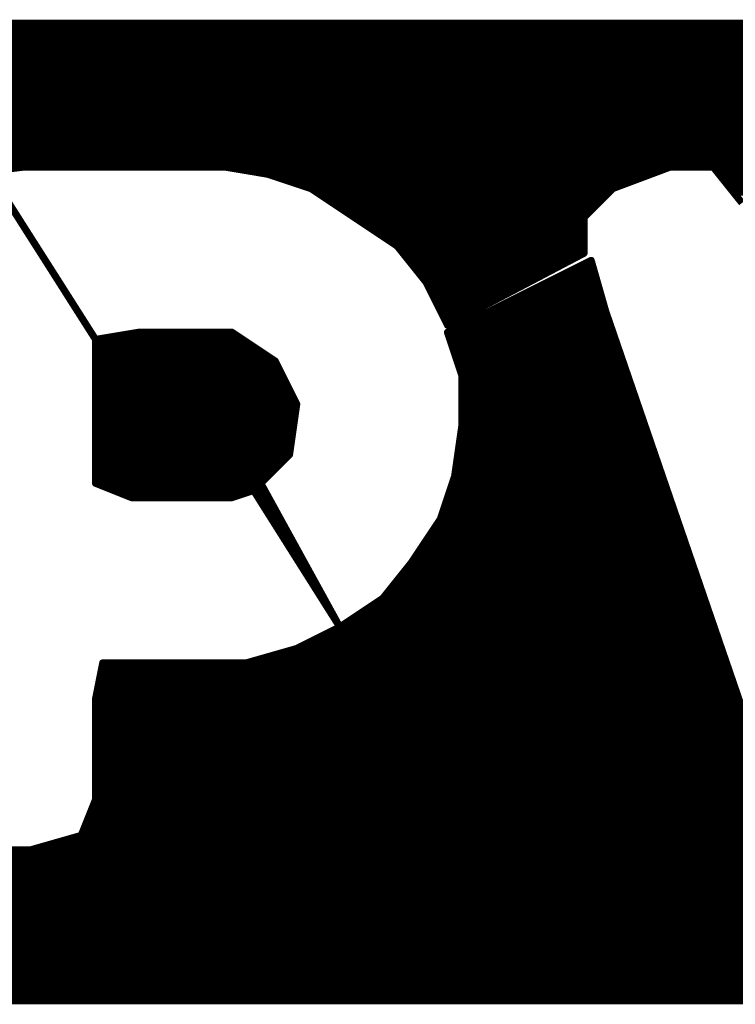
# Model space of a CAD drawing. Extents: x -35 to 35, y -57 to 81.
# Tile 25 of 153: x -23.53 to -22.533, y 13.92 to 15.29. Entities that reach past the tile are written whole.
import ezdxf

# ---------------------------------------------------------------- set-up
doc = ezdxf.new("R2010")
doc.units = 0
doc.layers.add('21', color=7, linetype='CONTINUOUS')

msp = doc.modelspace()

# ---------------------------------------------------------------- linework, layer by layer
at = {"layer": '21', "const_width": 0.01}
for points in [[(-20.314, 15.285), (-23.704, 15.285)], [(-23.704, 15.285), (-23.424, 14.845)], [(-23.424, 14.845), (-23.704, 15.285)], [(-23.7008, 15.28), (-20.284, 15.28)], [(-23.6945, 15.27), (-20.219, 15.27)], [(-23.6881, 15.26), (-20.169, 15.26)], [(-23.6817, 15.25), (-20.139, 15.25)], [(-23.6754, 15.24), (-20.1123, 15.24)], [(-23.669, 15.23), (-20.089, 15.23)], [(-23.6626, 15.22), (-20.0657, 15.22)], [(-23.6563, 15.21), (-20.044, 15.21)], [(-23.6499, 15.2), (-20.024, 15.2)], [(-23.6435, 15.19), (-20.004, 15.19)], [(-23.6372, 15.18), (-19.9878, 15.18)], [(-23.6308, 15.17), (-19.9753, 15.17)], [(-23.6245, 15.16), (-19.9627, 15.16)], [(-23.6181, 15.15), (-19.9503, 15.15)], [(-23.6117, 15.14), (-19.939, 15.14)], [(-23.6054, 15.13), (-19.929, 15.13)], [(-23.599, 15.12), (-19.919, 15.12)], [(-23.5926, 15.11), (-19.909, 15.11)], [(-23.5863, 15.1), (-19.899, 15.1)], [(-23.604, 15.075), (-23.524, 15.085)], [(-23.5799, 15.09), (-21.644, 15.09)], [(-23.524, 15.085), (-23.244, 15.085)], [(-23.244, 15.085), (-23.184, 15.075)], [(-23.214, 15.08), (-22.6373, 15.08)], [(-22.704, 15.055), (-22.624, 15.085)], [(-22.624, 15.085), (-22.564, 15.085)], [(-22.564, 15.085), (-22.524, 15.035)], [(-22.56, 15.08), (-22.139, 15.08)], [(-23.184, 15.075), (-23.124, 15.055)], [(-23.169, 15.07), (-22.664, 15.07)], [(-22.552, 15.07), (-22.169, 15.07)], [(-23.139, 15.06), (-22.6907, 15.06)], [(-23.124, 15.055), (-23.064, 15.015)], [(-22.744, 15.015), (-22.704, 15.055)], [(-22.544, 15.06), (-22.188, 15.06)], [(-23.1165, 15.05), (-22.709, 15.05)], [(-23.1015, 15.04), (-22.719, 15.04)], [(-22.536, 15.05), (-22.196, 15.05)], [(-23.0865, 15.03), (-22.729, 15.03)], [(-23.0715, 15.02), (-22.739, 15.02)], [(-23.064, 15.015), (-23.004, 14.975)], [(-22.744, 14.965), (-22.744, 15.015)], [(-23.5226, 15), (-23.5226, 15)], [(-23.0565, 15.01), (-22.744, 15.01)], [(-23.0415, 15), (-22.744, 15)], [(-23.5163, 14.99), (-23.5163, 14.99)], [(-23.0265, 14.99), (-22.744, 14.99)], [(-23.5099, 14.98), (-23.5099, 14.98)], [(-23.5035, 14.97), (-23.5035, 14.97)], [(-23.0115, 14.98), (-22.744, 14.98)], [(-23.004, 14.975), (-22.964, 14.925)], [(-23, 14.97), (-22.744, 14.97)], [(-23.4972, 14.96), (-23.4972, 14.96)], [(-22.992, 14.96), (-22.7535, 14.96)], [(-22.934, 14.865), (-22.744, 14.965)], [(-23.4908, 14.95), (-23.4908, 14.95)], [(-22.984, 14.95), (-22.7725, 14.95)], [(-22.734, 14.955), (-22.934, 14.855)], [(-22.744, 14.95), (-22.7326, 14.95)], [(-22.714, 14.885), (-22.734, 14.955)], [(-23.4845, 14.94), (-23.4845, 14.94)], [(-23.4781, 14.93), (-23.4781, 14.93)], [(-22.976, 14.94), (-22.7915, 14.94)], [(-22.968, 14.93), (-22.8105, 14.93)], [(-22.784, 14.93), (-22.7269, 14.93)], [(-22.764, 14.94), (-22.7297, 14.94)], [(-23.4717, 14.92), (-23.4717, 14.92)], [(-22.964, 14.925), (-22.934, 14.865)], [(-22.9615, 14.92), (-22.8295, 14.92)], [(-22.804, 14.92), (-22.724, 14.92)], [(-23.4654, 14.91), (-23.4654, 14.91)], [(-22.9565, 14.91), (-22.8485, 14.91)], [(-22.824, 14.91), (-22.7211, 14.91)], [(-23.4526, 14.89), (-23.4526, 14.89)], [(-22.9515, 14.9), (-22.8675, 14.9)], [(-22.9465, 14.89), (-22.8865, 14.89)], [(-22.864, 14.89), (-22.7154, 14.89)], [(-22.844, 14.9), (-22.7183, 14.9)], [(-23.4463, 14.88), (-23.4463, 14.88)], [(-22.9415, 14.88), (-22.9055, 14.88)], [(-22.884, 14.88), (-22.7123, 14.88)], [(-22.494, 14.245), (-22.714, 14.885)], [(-23.4399, 14.87), (-23.4399, 14.87)], [(-23.4335, 14.86), (-23.4335, 14.86)], [(-22.9365, 14.87), (-22.9245, 14.87)], [(-22.924, 14.86), (-22.7054, 14.86)], [(-22.904, 14.87), (-22.7088, 14.87)], [(-23.4272, 14.85), (-23.4272, 14.85)], [(-23.424, 14.845), (-23.364, 14.855)], [(-23.394, 14.85), (-23.2265, 14.85)], [(-23.364, 14.855), (-23.234, 14.855)], [(-23.234, 14.855), (-23.174, 14.815)], [(-22.934, 14.855), (-22.914, 14.795)], [(-22.9323, 14.85), (-22.702, 14.85)], [(-23.424, 14.645), (-23.424, 14.845)], [(-23.424, 14.84), (-23.2115, 14.84)], [(-22.929, 14.84), (-22.6985, 14.84)], [(-23.424, 14.83), (-23.1965, 14.83)], [(-23.424, 14.82), (-23.1815, 14.82)], [(-22.9257, 14.83), (-22.6951, 14.83)], [(-22.9223, 14.82), (-22.6917, 14.82)], [(-23.424, 14.81), (-23.1715, 14.81)], [(-23.174, 14.815), (-23.144, 14.755)], [(-22.919, 14.81), (-22.6882, 14.81)], [(-23.424, 14.8), (-23.1665, 14.8)], [(-22.9157, 14.8), (-22.6848, 14.8)], [(-22.914, 14.795), (-22.914, 14.725)], [(-23.424, 14.79), (-23.1615, 14.79)], [(-23.424, 14.78), (-23.1565, 14.78)], [(-22.914, 14.79), (-22.6813, 14.79)], [(-22.914, 14.78), (-22.6779, 14.78)], [(-23.424, 14.77), (-23.1515, 14.77)], [(-22.914, 14.77), (-22.6745, 14.77)], [(-23.424, 14.76), (-23.1465, 14.76)], [(-23.424, 14.75), (-23.1447, 14.75)], [(-23.144, 14.755), (-23.154, 14.685)], [(-22.914, 14.76), (-22.671, 14.76)], [(-22.914, 14.75), (-22.6676, 14.75)], [(-23.424, 14.74), (-23.1461, 14.74)], [(-22.914, 14.74), (-22.6642, 14.74)], [(-23.424, 14.73), (-23.1476, 14.73)], [(-22.914, 14.725), (-22.924, 14.655)], [(-22.914, 14.73), (-22.6607, 14.73)], [(-23.424, 14.72), (-23.149, 14.72)], [(-23.424, 14.71), (-23.1504, 14.71)], [(-22.9161, 14.71), (-22.6538, 14.71)], [(-22.9147, 14.72), (-22.6573, 14.72)], [(-23.424, 14.7), (-23.1519, 14.7)], [(-22.9176, 14.7), (-22.6504, 14.7)], [(-23.424, 14.69), (-23.1533, 14.69)], [(-23.154, 14.685), (-23.194, 14.645)], [(-22.919, 14.69), (-22.647, 14.69)], [(-23.424, 14.68), (-23.159, 14.68)], [(-23.424, 14.67), (-23.169, 14.67)], [(-22.9219, 14.67), (-22.6401, 14.67)], [(-22.9204, 14.68), (-22.6435, 14.68)], [(-23.424, 14.66), (-23.179, 14.66)], [(-22.924, 14.655), (-22.944, 14.595)], [(-22.9233, 14.66), (-22.6367, 14.66)], [(-23.424, 14.65), (-23.189, 14.65)], [(-23.374, 14.625), (-23.424, 14.645)], [(-23.194, 14.645), (-23.084, 14.445)], [(-22.9257, 14.65), (-22.6332, 14.65)], [(-23.4115, 14.64), (-23.1913, 14.64)], [(-23.3865, 14.63), (-23.219, 14.63)], [(-23.204, 14.635), (-23.234, 14.625)], [(-23.084, 14.445), (-23.204, 14.635)], [(-23.2008, 14.63), (-23.1858, 14.63)], [(-22.9323, 14.63), (-22.6263, 14.63)], [(-22.929, 14.64), (-22.6298, 14.64)], [(-23.234, 14.625), (-23.374, 14.625)], [(-23.1945, 14.62), (-23.1803, 14.62)], [(-22.9357, 14.62), (-22.6229, 14.62)], [(-23.1882, 14.61), (-23.1747, 14.61)], [(-23.1819, 14.6), (-23.1693, 14.6)], [(-22.9423, 14.6), (-22.616, 14.6)], [(-22.939, 14.61), (-22.6195, 14.61)], [(-23.1756, 14.59), (-23.1638, 14.59)], [(-22.944, 14.595), (-22.984, 14.535)], [(-22.9473, 14.59), (-22.6126, 14.59)], [(-23.1693, 14.58), (-23.1583, 14.58)], [(-22.954, 14.58), (-22.6092, 14.58)], [(-23.1629, 14.57), (-23.1528, 14.57)], [(-23.1566, 14.56), (-23.1472, 14.56)], [(-22.9673, 14.56), (-22.6023, 14.56)], [(-22.9607, 14.57), (-22.6057, 14.57)], [(-23.1503, 14.55), (-23.1418, 14.55)], [(-22.974, 14.55), (-22.5988, 14.55)], [(-23.144, 14.54), (-23.1363, 14.54)], [(-22.984, 14.535), (-23.024, 14.485)], [(-22.9807, 14.54), (-22.5954, 14.54)], [(-23.1377, 14.53), (-23.1308, 14.53)], [(-23.1314, 14.52), (-23.1253, 14.52)], [(-22.996, 14.52), (-22.5885, 14.52)], [(-22.988, 14.53), (-22.592, 14.53)], [(-23.1251, 14.51), (-23.1197, 14.51)], [(-23.004, 14.51), (-22.5851, 14.51)], [(-23.1187, 14.5), (-23.1143, 14.5)], [(-23.1124, 14.49), (-23.1088, 14.49)], [(-23.02, 14.49), (-22.5782, 14.49)], [(-23.012, 14.5), (-22.5817, 14.5)], [(-23.1061, 14.48), (-23.1033, 14.48)], [(-23.024, 14.485), (-23.084, 14.445)], [(-23.0315, 14.48), (-22.5748, 14.48)], [(-23.0998, 14.47), (-23.0978, 14.47)], [(-23.0465, 14.47), (-22.5713, 14.47)], [(-23.0935, 14.46), (-23.0922, 14.46)], [(-23.0872, 14.45), (-23.0868, 14.45)], [(-23.0765, 14.45), (-22.5645, 14.45)], [(-23.0615, 14.46), (-22.5679, 14.46)], [(-23.084, 14.445), (-23.144, 14.415)], [(-23.094, 14.44), (-22.561, 14.44)], [(-23.114, 14.43), (-22.5576, 14.43)], [(-23.144, 14.415), (-23.214, 14.395)], [(-23.1615, 14.41), (-22.5507, 14.41)], [(-23.134, 14.42), (-22.5542, 14.42)], [(-23.414, 14.395), (-23.424, 14.345)], [(-23.214, 14.395), (-23.414, 14.395)], [(-23.1965, 14.4), (-22.5473, 14.4)], [(-23.415, 14.39), (-22.5438, 14.39)], [(-23.419, 14.37), (-22.537, 14.37)], [(-23.417, 14.38), (-22.5404, 14.38)], [(-23.421, 14.36), (-22.5335, 14.36)], [(-23.424, 14.345), (-23.424, 14.205)], [(-23.424, 14.34), (-22.5267, 14.34)], [(-23.423, 14.35), (-22.5301, 14.35)], [(-23.424, 14.33), (-22.5232, 14.33)], [(-23.424, 14.32), (-22.5198, 14.32)], [(-23.424, 14.31), (-22.5163, 14.31)], [(-23.424, 14.3), (-22.5129, 14.3)], [(-23.424, 14.29), (-22.5095, 14.29)], [(-23.424, 14.28), (-22.506, 14.28)], [(-23.424, 14.27), (-22.5026, 14.27)], [(-23.424, 14.26), (-22.4992, 14.26)], [(-23.424, 14.25), (-22.4957, 14.25)], [(-23.424, 14.24), (-22.4923, 14.24)], [(-23.424, 14.23), (-22.489, 14.23)], [(-23.424, 14.22), (-22.4857, 14.22)], [(-23.424, 14.205), (-23.444, 14.155)], [(-23.424, 14.21), (-22.4823, 14.21)], [(-23.43, 14.19), (-22.4757, 14.19)], [(-23.426, 14.2), (-22.479, 14.2)], [(-23.434, 14.18), (-22.4678, 14.18)], [(-23.438, 14.17), (-22.4552, 14.17)], [(-23.444, 14.155), (-23.514, 14.135)], [(-23.4615, 14.15), (-22.4303, 14.15)], [(-23.442, 14.16), (-22.4428, 14.16)], [(-23.514, 14.135), (-23.604, 14.135)], [(-23.4965, 14.14), (-22.389, 14.14)], [(-24.189, 14.13), (-19.869, 14.13)], [(-24.179, 14.12), (-19.8803, 14.12)], [(-24.1678, 14.11), (-19.8927, 14.11)], [(-24.1553, 14.1), (-19.9053, 14.1)], [(-24.1427, 14.09), (-19.9178, 14.09)], [(-24.1303, 14.08), (-19.9303, 14.08)], [(-24.1178, 14.07), (-19.9428, 14.07)], [(-24.1053, 14.06), (-19.9552, 14.06)], [(-24.0928, 14.05), (-19.9678, 14.05)], [(-24.0802, 14.04), (-19.9815, 14.04)], [(-24.0665, 14.03), (-19.9965, 14.03)], [(-24.0515, 14.02), (-20.0115, 14.02)], [(-24.0365, 14.01), (-20.0265, 14.01)], [(-24.0215, 14), (-20.044, 14)], [(-23.9965, 13.99), (-20.064, 13.99)], [(-23.9615, 13.98), (-20.084, 13.98)], [(-23.929, 13.97), (-20.1115, 13.97)], [(-23.899, 13.96), (-20.1465, 13.96)], [(-23.8665, 13.95), (-20.179, 13.95)], [(-23.8315, 13.94), (-20.209, 13.94)], [(-23.784, 13.93), (-20.329, 13.93)], [(-23.754, 13.925), (-20.364, 13.925)]]:
    msp.add_lwpolyline(points, dxfattribs=at)
at = {"layer": '21', "const_width": 0.005}
for points in [[(-23.524, 15.0875, 1), (-23.524, 15.0825)], [(-23.5237, 15.0825, 1), (-23.5243, 15.0875)], [(-23.2436, 15.0875, 1), (-23.2444, 15.0825)], [(-23.244, 15.0825, 1), (-23.244, 15.0875)], [(-23.214, 15.0825, 1), (-23.214, 15.0775)], [(-22.6373, 15.0775, 1), (-22.6373, 15.0825)], [(-22.624, 15.0875, 1), (-22.624, 15.0825)], [(-22.6231, 15.0827, 1), (-22.6249, 15.0873)], [(-22.562, 15.0866, 1), (-22.566, 15.0834)], [(-22.564, 15.0825, 1), (-22.564, 15.0875)], [(-22.56, 15.0825, 1), (-22.56, 15.0775)], [(-23.1832, 15.0774, 1), (-23.1848, 15.0726)], [(-23.1844, 15.0725, 1), (-23.1836, 15.0775)], [(-23.169, 15.0725, 1), (-23.169, 15.0675)], [(-22.664, 15.0675, 1), (-22.664, 15.0725)], [(-22.552, 15.0725, 1), (-22.552, 15.0675)], [(-23.139, 15.0625, 1), (-23.139, 15.0575)], [(-23.1226, 15.0571, 1), (-23.1254, 15.0529)], [(-23.1248, 15.0526, 1), (-23.1232, 15.0574)], [(-22.7049, 15.0573, 1), (-22.7031, 15.0527)], [(-22.7022, 15.0532, 1), (-22.7058, 15.0568)], [(-22.6907, 15.0575, 1), (-22.6907, 15.0625)], [(-22.544, 15.0625, 1), (-22.544, 15.0575)], [(-23.1165, 15.0525, 1), (-23.1165, 15.0475)], [(-23.1015, 15.0425, 1), (-23.1015, 15.0375)], [(-22.719, 15.0375, 1), (-22.719, 15.0425)], [(-22.709, 15.0475, 1), (-22.709, 15.0525)], [(-22.536, 15.0525, 1), (-22.536, 15.0475)], [(-23.0865, 15.0325, 1), (-23.0865, 15.0275)], [(-22.729, 15.0275, 1), (-22.729, 15.0325)], [(-23.0715, 15.0225, 1), (-23.0715, 15.0175)], [(-23.0626, 15.0171, 1), (-23.0654, 15.0129)], [(-23.0654, 15.0129, 1), (-23.0626, 15.0171)], [(-22.7415, 15.015, 1), (-22.7465, 15.015)], [(-22.7458, 15.0168, 1), (-22.7422, 15.0132)], [(-22.739, 15.0175, 1), (-22.739, 15.0225)], [(-23.5226, 15.0025, 1), (-23.5226, 14.9975)], [(-23.5226, 14.9975, 1), (-23.5226, 15.0025)], [(-23.0565, 15.0125, 1), (-23.0565, 15.0075)], [(-23.0415, 15.0025, 1), (-23.0415, 14.9975)], [(-22.744, 15.0075, 1), (-22.744, 15.0125)], [(-22.744, 14.9975, 1), (-22.744, 15.0025)], [(-23.5163, 14.9925, 1), (-23.5163, 14.9875)], [(-23.5163, 14.9875, 1), (-23.5163, 14.9925)], [(-23.0265, 14.9925, 1), (-23.0265, 14.9875)], [(-22.744, 14.9875, 1), (-22.744, 14.9925)], [(-23.5099, 14.9825, 1), (-23.5099, 14.9775)], [(-23.5099, 14.9775, 1), (-23.5099, 14.9825)], [(-23.5035, 14.9725, 1), (-23.5035, 14.9675)], [(-23.5035, 14.9675, 1), (-23.5035, 14.9725)], [(-23.0115, 14.9825, 1), (-23.0115, 14.9775)], [(-23.002, 14.9766, 1), (-23.006, 14.9734)], [(-23.0054, 14.9729, 1), (-23.0026, 14.9771)], [(-23, 14.9725, 1), (-23, 14.9675)], [(-22.744, 14.9775, 1), (-22.744, 14.9825)], [(-22.744, 14.9675, 1), (-22.744, 14.9725)], [(-23.4972, 14.9625, 1), (-23.4972, 14.9575)], [(-23.4972, 14.9575, 1), (-23.4972, 14.9625)], [(-22.992, 14.9625, 1), (-22.992, 14.9575)], [(-22.7535, 14.9575, 1), (-22.7535, 14.9625)], [(-22.7465, 14.965, 1), (-22.7415, 14.965)], [(-22.7428, 14.9628, 1), (-22.7452, 14.9672)], [(-23.4908, 14.9525, 1), (-23.4908, 14.9475)], [(-23.4908, 14.9475, 1), (-23.4908, 14.9525)], [(-22.984, 14.9525, 1), (-22.984, 14.9475)], [(-22.7725, 14.9475, 1), (-22.7725, 14.9525)], [(-22.744, 14.9525, 1), (-22.744, 14.9475)], [(-22.7316, 14.9557, 1), (-22.7364, 14.9543)], [(-22.7329, 14.9528, 1), (-22.7351, 14.9572)], [(-22.7326, 14.9475, 1), (-22.7326, 14.9525)], [(-23.4845, 14.9425, 1), (-23.4845, 14.9375)], [(-23.4845, 14.9375, 1), (-23.4845, 14.9425)], [(-23.4781, 14.9325, 1), (-23.4781, 14.9275)], [(-23.4781, 14.9275, 1), (-23.4781, 14.9325)], [(-22.976, 14.9425, 1), (-22.976, 14.9375)], [(-22.968, 14.9325, 1), (-22.968, 14.9275)], [(-22.8105, 14.9275, 1), (-22.8105, 14.9325)], [(-22.7915, 14.9375, 1), (-22.7915, 14.9425)], [(-22.784, 14.9325, 1), (-22.784, 14.9275)], [(-22.764, 14.9425, 1), (-22.764, 14.9375)], [(-22.7297, 14.9375, 1), (-22.7297, 14.9425)], [(-22.7269, 14.9275, 1), (-22.7269, 14.9325)], [(-23.4717, 14.9225, 1), (-23.4717, 14.9175)], [(-23.4717, 14.9175, 1), (-23.4717, 14.9225)], [(-22.9618, 14.9261, 1), (-22.9662, 14.9239)], [(-22.966, 14.9234, 1), (-22.962, 14.9266)], [(-22.9615, 14.9225, 1), (-22.9615, 14.9175)], [(-22.8295, 14.9175, 1), (-22.8295, 14.9225)], [(-22.804, 14.9225, 1), (-22.804, 14.9175)], [(-22.724, 14.9175, 1), (-22.724, 14.9225)], [(-23.4654, 14.9125, 1), (-23.4654, 14.9075)], [(-23.4654, 14.9075, 1), (-23.4654, 14.9125)], [(-22.9565, 14.9125, 1), (-22.9565, 14.9075)], [(-22.8485, 14.9075, 1), (-22.8485, 14.9125)], [(-22.824, 14.9125, 1), (-22.824, 14.9075)], [(-22.7211, 14.9075, 1), (-22.7211, 14.9125)], [(-23.4526, 14.8925, 1), (-23.4526, 14.8875)], [(-23.4526, 14.8875, 1), (-23.4526, 14.8925)], [(-22.9515, 14.9025, 1), (-22.9515, 14.8975)], [(-22.9465, 14.8925, 1), (-22.9465, 14.8875)], [(-22.8865, 14.8875, 1), (-22.8865, 14.8925)], [(-22.8675, 14.8975, 1), (-22.8675, 14.9025)], [(-22.864, 14.8925, 1), (-22.864, 14.8875)], [(-22.844, 14.9025, 1), (-22.844, 14.8975)], [(-22.7183, 14.8975, 1), (-22.7183, 14.9025)], [(-22.7154, 14.8875, 1), (-22.7154, 14.8925)], [(-23.4463, 14.8825, 1), (-23.4463, 14.8775)], [(-23.4463, 14.8775, 1), (-23.4463, 14.8825)], [(-22.9415, 14.8825, 1), (-22.9415, 14.8775)], [(-22.9055, 14.8775, 1), (-22.9055, 14.8825)], [(-22.884, 14.8825, 1), (-22.884, 14.8775)], [(-22.7116, 14.8858, 1), (-22.7164, 14.8842)], [(-22.7164, 14.8843, 1), (-22.7116, 14.8857)], [(-22.7123, 14.8775, 1), (-22.7123, 14.8825)], [(-23.4399, 14.8725, 1), (-23.4399, 14.8675)], [(-23.4399, 14.8675, 1), (-23.4399, 14.8725)], [(-23.4335, 14.8625, 1), (-23.4335, 14.8575)], [(-23.4335, 14.8575, 1), (-23.4335, 14.8625)], [(-22.9365, 14.8725, 1), (-22.9365, 14.8675)], [(-22.9352, 14.8672, 1), (-22.9328, 14.8628)], [(-22.9362, 14.8639, 1), (-22.9318, 14.8661)], [(-22.924, 14.8625, 1), (-22.924, 14.8575)], [(-22.9245, 14.8675, 1), (-22.9245, 14.8725)], [(-22.904, 14.8725, 1), (-22.904, 14.8675)], [(-22.7088, 14.8675, 1), (-22.7088, 14.8725)], [(-22.7054, 14.8575, 1), (-22.7054, 14.8625)], [(-23.4272, 14.8525, 1), (-23.4272, 14.8475)], [(-23.4272, 14.8475, 1), (-23.4272, 14.8525)], [(-23.394, 14.8525, 1), (-23.394, 14.8475)], [(-23.364, 14.8575, 1), (-23.364, 14.8525)], [(-23.3636, 14.8525, 1), (-23.3644, 14.8575)], [(-23.2326, 14.8571, 1), (-23.2354, 14.8529)], [(-23.234, 14.8525, 1), (-23.234, 14.8575)], [(-23.2265, 14.8475, 1), (-23.2265, 14.8525)], [(-22.9316, 14.8558, 1), (-22.9364, 14.8542)], [(-22.9351, 14.8572, 1), (-22.9329, 14.8528)], [(-22.9323, 14.8525, 1), (-22.9323, 14.8475)], [(-22.702, 14.8475, 1), (-22.702, 14.8525)], [(-23.4244, 14.8475, 1), (-23.4236, 14.8425)], [(-23.4215, 14.845, 1), (-23.4265, 14.845)], [(-23.424, 14.8425, 1), (-23.424, 14.8375)], [(-23.4261, 14.8437, 1), (-23.4219, 14.8463)], [(-23.4261, 14.8437, 1), (-23.4219, 14.8463)], [(-23.2115, 14.8375, 1), (-23.2115, 14.8425)], [(-22.929, 14.8425, 1), (-22.929, 14.8375)], [(-22.6985, 14.8375, 1), (-22.6985, 14.8425)], [(-23.424, 14.8325, 1), (-23.424, 14.8275)], [(-23.424, 14.8225, 1), (-23.424, 14.8175)], [(-23.1965, 14.8275, 1), (-23.1965, 14.8325)], [(-23.1815, 14.8175, 1), (-23.1815, 14.8225)], [(-22.9257, 14.8325, 1), (-22.9257, 14.8275)], [(-22.9223, 14.8225, 1), (-22.9223, 14.8175)], [(-22.6951, 14.8275, 1), (-22.6951, 14.8325)], [(-22.6917, 14.8175, 1), (-22.6917, 14.8225)], [(-23.424, 14.8125, 1), (-23.424, 14.8075)], [(-23.1718, 14.8161, 1), (-23.1762, 14.8139)], [(-23.1754, 14.8129, 1), (-23.1726, 14.8171)], [(-23.1715, 14.8075, 1), (-23.1715, 14.8125)], [(-22.919, 14.8125, 1), (-22.919, 14.8075)], [(-22.6882, 14.8075, 1), (-22.6882, 14.8125)], [(-23.424, 14.8025, 1), (-23.424, 14.7975)], [(-23.1665, 14.7975, 1), (-23.1665, 14.8025)], [(-22.9157, 14.8025, 1), (-22.9157, 14.7975)], [(-22.9115, 14.795, 1), (-22.9165, 14.795)], [(-22.9164, 14.7942, 1), (-22.9116, 14.7958)], [(-22.6848, 14.7975, 1), (-22.6848, 14.8025)], [(-23.424, 14.7925, 1), (-23.424, 14.7875)], [(-23.424, 14.7825, 1), (-23.424, 14.7775)], [(-23.1615, 14.7875, 1), (-23.1615, 14.7925)], [(-23.1565, 14.7775, 1), (-23.1565, 14.7825)], [(-22.914, 14.7925, 1), (-22.914, 14.7875)], [(-22.914, 14.7825, 1), (-22.914, 14.7775)], [(-22.6813, 14.7875, 1), (-22.6813, 14.7925)], [(-22.6779, 14.7775, 1), (-22.6779, 14.7825)], [(-23.424, 14.7725, 1), (-23.424, 14.7675)], [(-23.1515, 14.7675, 1), (-23.1515, 14.7725)], [(-22.914, 14.7725, 1), (-22.914, 14.7675)], [(-22.6745, 14.7675, 1), (-22.6745, 14.7725)], [(-23.424, 14.7625, 1), (-23.424, 14.7575)], [(-23.424, 14.7525, 1), (-23.424, 14.7475)], [(-23.1465, 14.7575, 1), (-23.1465, 14.7625)], [(-23.1415, 14.7546, 1), (-23.1465, 14.7554)], [(-23.1462, 14.7539, 1), (-23.1418, 14.7561)], [(-23.1447, 14.7475, 1), (-23.1447, 14.7525)], [(-22.914, 14.7625, 1), (-22.914, 14.7575)], [(-22.914, 14.7525, 1), (-22.914, 14.7475)], [(-22.671, 14.7575, 1), (-22.671, 14.7625)], [(-22.6676, 14.7475, 1), (-22.6676, 14.7525)], [(-23.424, 14.7425, 1), (-23.424, 14.7375)], [(-23.1461, 14.7375, 1), (-23.1461, 14.7425)], [(-22.914, 14.7425, 1), (-22.914, 14.7375)], [(-22.6642, 14.7375, 1), (-22.6642, 14.7425)], [(-23.424, 14.7325, 1), (-23.424, 14.7275)], [(-23.1476, 14.7275, 1), (-23.1476, 14.7325)], [(-22.914, 14.7325, 1), (-22.914, 14.7275)], [(-22.9115, 14.7246, 1), (-22.9165, 14.7254)], [(-22.6607, 14.7275, 1), (-22.6607, 14.7325)], [(-23.424, 14.7225, 1), (-23.424, 14.7175)], [(-23.424, 14.7125, 1), (-23.424, 14.7075)], [(-23.1504, 14.7075, 1), (-23.1504, 14.7125)], [(-23.149, 14.7175, 1), (-23.149, 14.7225)], [(-22.9161, 14.7125, 1), (-22.9161, 14.7075)], [(-22.9147, 14.7225, 1), (-22.9147, 14.7175)], [(-22.9165, 14.725, 1), (-22.9115, 14.725)], [(-22.6573, 14.7175, 1), (-22.6573, 14.7225)], [(-22.6538, 14.7075, 1), (-22.6538, 14.7125)], [(-23.424, 14.7025, 1), (-23.424, 14.6975)], [(-23.1519, 14.6975, 1), (-23.1519, 14.7025)], [(-22.9176, 14.7025, 1), (-22.9176, 14.6975)], [(-22.6504, 14.6975, 1), (-22.6504, 14.7025)], [(-23.424, 14.6925, 1), (-23.424, 14.6875)], [(-23.1565, 14.6854, 1), (-23.1515, 14.6846)], [(-23.1522, 14.6832, 1), (-23.1558, 14.6868)], [(-23.1533, 14.6875, 1), (-23.1533, 14.6925)], [(-22.919, 14.6925, 1), (-22.919, 14.6875)], [(-22.647, 14.6875, 1), (-22.647, 14.6925)], [(-23.424, 14.6825, 1), (-23.424, 14.6775)], [(-23.424, 14.6725, 1), (-23.424, 14.6675)], [(-23.169, 14.6675, 1), (-23.169, 14.6725)], [(-23.159, 14.6775, 1), (-23.159, 14.6825)], [(-22.9219, 14.6725, 1), (-22.9219, 14.6675)], [(-22.9204, 14.6825, 1), (-22.9204, 14.6775)], [(-22.6435, 14.6775, 1), (-22.6435, 14.6825)], [(-22.6401, 14.6675, 1), (-22.6401, 14.6725)], [(-23.424, 14.6625, 1), (-23.424, 14.6575)], [(-23.179, 14.6575, 1), (-23.179, 14.6625)], [(-22.9216, 14.6542, 1), (-22.9264, 14.6558)], [(-22.9233, 14.6625, 1), (-22.9233, 14.6575)], [(-22.6367, 14.6575, 1), (-22.6367, 14.6625)], [(-23.424, 14.6525, 1), (-23.424, 14.6475)], [(-23.4231, 14.6473, 1), (-23.4249, 14.6427)], [(-23.4265, 14.645, 1), (-23.4215, 14.645)], [(-23.1918, 14.6462, 1), (-23.1962, 14.6438)], [(-23.1958, 14.6468, 1), (-23.1922, 14.6432)], [(-23.189, 14.6475, 1), (-23.189, 14.6525)], [(-22.9257, 14.6525, 1), (-22.9257, 14.6475)], [(-22.9265, 14.6554, 1), (-22.9215, 14.6546)], [(-22.6332, 14.6475, 1), (-22.6332, 14.6525)], [(-23.4115, 14.6425, 1), (-23.4115, 14.6375)], [(-23.3865, 14.6325, 1), (-23.3865, 14.6275)], [(-23.219, 14.6275, 1), (-23.219, 14.6325)], [(-23.2019, 14.6363, 1), (-23.2061, 14.6337)], [(-23.2032, 14.6326, 1), (-23.2048, 14.6374)], [(-23.2008, 14.6325, 1), (-23.2008, 14.6275)], [(-23.1913, 14.6375, 1), (-23.1913, 14.6425)], [(-23.1858, 14.6275, 1), (-23.1858, 14.6325)], [(-22.9323, 14.6325, 1), (-22.9323, 14.6275)], [(-22.929, 14.6425, 1), (-22.929, 14.6375)], [(-22.6298, 14.6375, 1), (-22.6298, 14.6425)], [(-22.6263, 14.6275, 1), (-22.6263, 14.6325)], [(-23.374, 14.6275, 1), (-23.374, 14.6225)], [(-23.3749, 14.6227, 1), (-23.3731, 14.6273)], [(-23.2348, 14.6274, 1), (-23.2332, 14.6226)], [(-23.234, 14.6225, 1), (-23.234, 14.6275)], [(-23.1945, 14.6225, 1), (-23.1945, 14.6175)], [(-23.1803, 14.6175, 1), (-23.1803, 14.6225)], [(-22.9357, 14.6225, 1), (-22.9357, 14.6175)], [(-22.6229, 14.6175, 1), (-22.6229, 14.6225)], [(-23.1882, 14.6125, 1), (-23.1882, 14.6075)], [(-23.1819, 14.6025, 1), (-23.1819, 14.5975)], [(-23.1747, 14.6075, 1), (-23.1747, 14.6125)], [(-23.1693, 14.5975, 1), (-23.1693, 14.6025)], [(-22.9423, 14.6025, 1), (-22.9423, 14.5975)], [(-22.939, 14.6125, 1), (-22.939, 14.6075)], [(-22.6195, 14.6075, 1), (-22.6195, 14.6125)], [(-22.616, 14.5975, 1), (-22.616, 14.6025)], [(-23.1756, 14.5925, 1), (-23.1756, 14.5875)], [(-23.1638, 14.5875, 1), (-23.1638, 14.5925)], [(-22.9473, 14.5925, 1), (-22.9473, 14.5875)], [(-22.9464, 14.5958, 1), (-22.9416, 14.5942)], [(-22.9419, 14.5936, 1), (-22.9461, 14.5964)], [(-22.6126, 14.5875, 1), (-22.6126, 14.5925)], [(-23.1693, 14.5825, 1), (-23.1693, 14.5775)], [(-23.1583, 14.5775, 1), (-23.1583, 14.5825)], [(-22.954, 14.5825, 1), (-22.954, 14.5775)], [(-22.6092, 14.5775, 1), (-22.6092, 14.5825)], [(-23.1629, 14.5725, 1), (-23.1629, 14.5675)], [(-23.1566, 14.5625, 1), (-23.1566, 14.5575)], [(-23.1528, 14.5675, 1), (-23.1528, 14.5725)], [(-23.1472, 14.5575, 1), (-23.1472, 14.5625)], [(-22.9673, 14.5625, 1), (-22.9673, 14.5575)], [(-22.9607, 14.5725, 1), (-22.9607, 14.5675)], [(-22.6057, 14.5675, 1), (-22.6057, 14.5725)], [(-22.6023, 14.5575, 1), (-22.6023, 14.5625)], [(-23.1503, 14.5525, 1), (-23.1503, 14.5475)], [(-23.1418, 14.5475, 1), (-23.1418, 14.5525)], [(-22.974, 14.5525, 1), (-22.974, 14.5475)], [(-22.5988, 14.5475, 1), (-22.5988, 14.5525)], [(-23.144, 14.5425, 1), (-23.144, 14.5375)], [(-23.1363, 14.5375, 1), (-23.1363, 14.5425)], [(-22.9861, 14.5364, 1), (-22.9819, 14.5336)], [(-22.982, 14.5334, 1), (-22.986, 14.5366)], [(-22.9807, 14.5425, 1), (-22.9807, 14.5375)], [(-22.5954, 14.5375, 1), (-22.5954, 14.5425)], [(-23.1377, 14.5325, 1), (-23.1377, 14.5275)], [(-23.1314, 14.5225, 1), (-23.1314, 14.5175)], [(-23.1308, 14.5275, 1), (-23.1308, 14.5325)], [(-23.1253, 14.5175, 1), (-23.1253, 14.5225)], [(-22.996, 14.5225, 1), (-22.996, 14.5175)], [(-22.988, 14.5325, 1), (-22.988, 14.5275)], [(-22.592, 14.5275, 1), (-22.592, 14.5325)], [(-22.5885, 14.5175, 1), (-22.5885, 14.5225)], [(-23.1251, 14.5125, 1), (-23.1251, 14.5075)], [(-23.1197, 14.5075, 1), (-23.1197, 14.5125)], [(-23.004, 14.5125, 1), (-23.004, 14.5075)], [(-22.5851, 14.5075, 1), (-22.5851, 14.5125)], [(-23.1187, 14.5025, 1), (-23.1187, 14.4975)], [(-23.1124, 14.4925, 1), (-23.1124, 14.4875)], [(-23.1143, 14.4975, 1), (-23.1143, 14.5025)], [(-23.1088, 14.4875, 1), (-23.1088, 14.4925)], [(-23.02, 14.4925, 1), (-23.02, 14.4875)], [(-23.012, 14.5025, 1), (-23.012, 14.4975)], [(-22.5817, 14.4975, 1), (-22.5817, 14.5025)], [(-22.5782, 14.4875, 1), (-22.5782, 14.4925)], [(-23.1061, 14.4825, 1), (-23.1061, 14.4775)], [(-23.1033, 14.4775, 1), (-23.1033, 14.4825)], [(-23.0315, 14.4825, 1), (-23.0315, 14.4775)], [(-23.026, 14.4866, 1), (-23.022, 14.4834)], [(-23.0226, 14.4829, 1), (-23.0254, 14.4871)], [(-22.5748, 14.4775, 1), (-22.5748, 14.4825)], [(-23.0998, 14.4725, 1), (-23.0998, 14.4675)], [(-23.0978, 14.4675, 1), (-23.0978, 14.4725)], [(-23.0465, 14.4725, 1), (-23.0465, 14.4675)], [(-22.5713, 14.4675, 1), (-22.5713, 14.4725)], [(-23.0935, 14.4625, 1), (-23.0935, 14.4575)], [(-23.0922, 14.4575, 1), (-23.0922, 14.4625)], [(-23.0872, 14.4525, 1), (-23.0872, 14.4475)], [(-23.0868, 14.4475, 1), (-23.0868, 14.4525)], [(-23.0765, 14.4525, 1), (-23.0765, 14.4475)], [(-23.0615, 14.4625, 1), (-23.0615, 14.4575)], [(-22.5679, 14.4575, 1), (-22.5679, 14.4625)], [(-22.5645, 14.4475, 1), (-22.5645, 14.4525)], [(-23.094, 14.4425, 1), (-23.094, 14.4375)], [(-23.0854, 14.4471, 1), (-23.0826, 14.4429)], [(-23.0862, 14.4438, 1), (-23.0818, 14.4462)], [(-23.0861, 14.4437, 1), (-23.0819, 14.4463)], [(-23.0829, 14.4428, 1), (-23.0851, 14.4472)], [(-22.561, 14.4375, 1), (-22.561, 14.4425)], [(-23.114, 14.4325, 1), (-23.114, 14.4275)], [(-22.5576, 14.4275, 1), (-22.5576, 14.4325)], [(-23.1615, 14.4125, 1), (-23.1615, 14.4075)], [(-23.1451, 14.4172, 1), (-23.1429, 14.4128)], [(-23.1433, 14.4126, 1), (-23.1447, 14.4174)], [(-23.134, 14.4225, 1), (-23.134, 14.4175)], [(-22.5542, 14.4175, 1), (-22.5542, 14.4225)], [(-22.5507, 14.4075, 1), (-22.5507, 14.4125)], [(-23.414, 14.3975, 1), (-23.414, 14.3925)], [(-23.4115, 14.3945, 1), (-23.4165, 14.3955)], [(-23.2147, 14.3974, 1), (-23.2133, 14.3926)], [(-23.214, 14.3925, 1), (-23.214, 14.3975)], [(-23.1965, 14.4025, 1), (-23.1965, 14.3975)], [(-22.5473, 14.3975, 1), (-22.5473, 14.4025)], [(-23.415, 14.3925, 1), (-23.415, 14.3875)], [(-22.5438, 14.3875, 1), (-22.5438, 14.3925)], [(-23.419, 14.3725, 1), (-23.419, 14.3675)], [(-23.417, 14.3825, 1), (-23.417, 14.3775)], [(-22.5404, 14.3775, 1), (-22.5404, 14.3825)], [(-22.537, 14.3675, 1), (-22.537, 14.3725)], [(-23.421, 14.3625, 1), (-23.421, 14.3575)], [(-22.5335, 14.3575, 1), (-22.5335, 14.3625)], [(-23.4215, 14.345, 1), (-23.4265, 14.345)], [(-23.4265, 14.3455, 1), (-23.4215, 14.3445)], [(-23.424, 14.3425, 1), (-23.424, 14.3375)], [(-23.423, 14.3525, 1), (-23.423, 14.3475)], [(-23.424, 14.3325, 1), (-23.424, 14.3275)], [(-23.424, 14.3225, 1), (-23.424, 14.3175)], [(-23.424, 14.3125, 1), (-23.424, 14.3075)], [(-23.424, 14.3025, 1), (-23.424, 14.2975)], [(-23.424, 14.2925, 1), (-23.424, 14.2875)], [(-23.424, 14.2825, 1), (-23.424, 14.2775)], [(-23.424, 14.2725, 1), (-23.424, 14.2675)], [(-23.424, 14.2625, 1), (-23.424, 14.2575)], [(-23.424, 14.2525, 1), (-23.424, 14.2475)], [(-23.424, 14.2425, 1), (-23.424, 14.2375)], [(-23.424, 14.2325, 1), (-23.424, 14.2275)], [(-23.424, 14.2225, 1), (-23.424, 14.2175)], [(-23.424, 14.2125, 1), (-23.424, 14.2075)], [(-23.4265, 14.205, 1), (-23.4215, 14.205)], [(-23.4217, 14.2041, 1), (-23.4263, 14.2059)], [(-23.43, 14.1925, 1), (-23.43, 14.1875)], [(-23.426, 14.2025, 1), (-23.426, 14.1975)], [(-23.434, 14.1825, 1), (-23.434, 14.1775)], [(-23.438, 14.1725, 1), (-23.438, 14.1675)], [(-23.4615, 14.1525, 1), (-23.4615, 14.1475)], [(-23.4463, 14.1559, 1), (-23.4417, 14.1541)], [(-23.4433, 14.1526, 1), (-23.4447, 14.1574)], [(-23.442, 14.1625, 1), (-23.442, 14.1575)], [(-23.5147, 14.1374, 1), (-23.5133, 14.1326)], [(-23.514, 14.1325, 1), (-23.514, 14.1375)], [(-23.4965, 14.1425, 1), (-23.4965, 14.1375)]]:
    msp.add_lwpolyline(points, format="xyb", dxfattribs=at)

doc.saveas('drawing.dxf')
